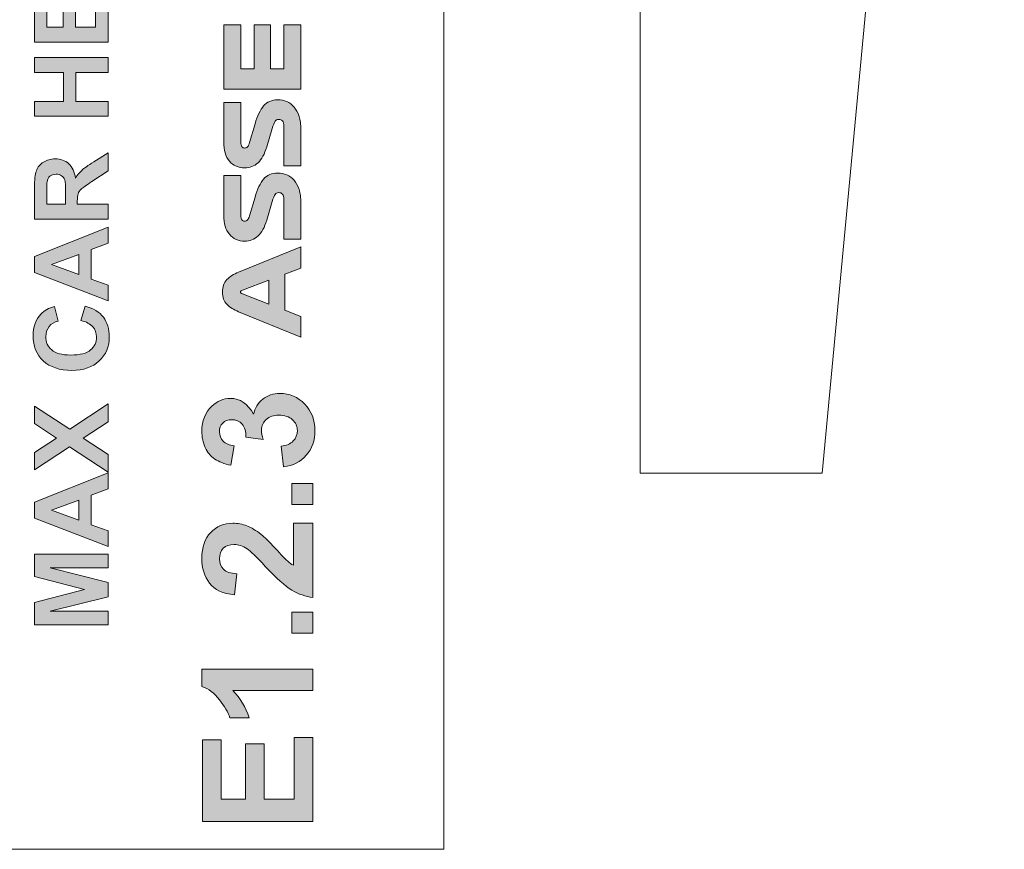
# Model space of a CAD drawing. Header units: millimetres. Extents: x 7 to 595, y -296 to -6.
# Tile 100 of 131: x 554 to 595, y -272 to -238. Entities that reach past the tile are written whole.
import ezdxf

# ---------------------------------------------------------------- set-up
doc = ezdxf.new("R2010")
doc.units = ezdxf.units.MM
doc.header["$MEASUREMENT"] = 0
doc.layers.add('Layer 1', color=7, linetype='Continuous', lineweight=0)

# ---------------------------------------------------------------- blocks, each defined once
blk = doc.blocks.new('Block_51')
at = {"layer": 'Layer 1', "color": 240, "lineweight": 0, "true_color": 0xed2224}
blk.add_line((594.749, -176.909), (587.259, -256.91), dxfattribs=at)
blk.add_open_spline([(587.259, -256.91), (587.259, -256.91), (579.759, -256.911), (579.759, -256.911), (579.759, -256.911), (579.749, -176.911), (579.749, -176.911)], degree=3, knots=[0, 0, 0, 0, 1, 1, 1, 2, 2, 2, 2], dxfattribs=at)
blk = doc.blocks.new('Block_54')
at = {"layer": 'Layer 1', "color": 240, "lineweight": 0, "true_color": 0xed2224}
blk.add_open_spline([(466.685, -272.392), (466.685, -272.392), (446.685, -272.392), (446.685, -272.392), (446.685, -272.392), (446.685, -197.392), (446.685, -197.392), (446.685, -191.892), (451.185, -187.392), (456.685, -187.392), (456.685, -187.392), (561.685, -187.392), (561.685, -187.392), (567.185, -187.392), (571.685, -191.892), (571.685, -197.392), (571.685, -197.392), (571.685, -272.392), (571.685, -272.392), (571.685, -272.392), (551.685, -272.392), (551.685, -272.392)], degree=3, knots=[0, 0, 0, 0, 1, 1, 1, 2, 2, 2, 3, 3, 3, 4, 4, 4, 5, 5, 5, 6, 6, 6, 7, 7, 7, 7], dxfattribs=at)
blk = doc.blocks.new('Block_53')
at = {"layer": 'Layer 1', "true_color": 0x010101, "transparency": 33554687}
for points in [[(557.872, -239.159), (554.841, -239.159), (554.841, -236.916), (555.353, -236.916), (555.353, -238.545), (556.026, -238.545), (556.026, -237.03), (556.538, -237.03), (556.538, -238.545), (557.359, -238.545), (557.359, -236.856), (557.872, -236.856)], [(565.806, -241.093), (562.631, -241.093), (562.631, -238.443), (563.329, -238.443), (563.329, -240.267), (563.88, -240.267), (563.88, -238.443), (564.557, -238.443), (564.557, -240.267), (565.107, -240.267), (565.107, -238.443), (565.806, -238.443)], [(557.872, -242.216), (554.841, -242.216), (554.841, -241.603), (556.034, -241.603), (556.034, -240.409), (554.841, -240.409), (554.841, -239.795), (557.872, -239.795), (557.872, -240.409), (556.547, -240.409), (556.547, -241.603), (557.872, -241.603)], [(557.872, -256.871), (556.291, -255.824), (554.841, -256.773), (554.841, -256.059), (555.743, -255.462), (554.841, -254.865), (554.841, -254.149), (556.292, -255.1), (557.872, -254.055), (557.872, -254.791), (556.845, -255.462), (557.872, -256.135)], [(566.302, -258.197), (565.432, -258.197), (565.432, -257.327), (566.302, -257.327)], [(557.872, -263.156), (554.841, -263.156), (554.841, -262.236), (556.908, -261.693), (554.841, -261.156), (554.841, -260.235), (557.872, -260.235), (557.872, -260.802), (555.485, -260.804), (557.872, -261.402), (557.872, -261.991), (555.485, -262.586), (557.872, -262.588)], [(566.302, -263.493), (565.432, -263.493), (565.432, -262.623), (566.302, -262.623)], [(566.302, -271.247), (561.755, -271.247), (561.755, -267.882), (562.523, -267.882), (562.523, -270.327), (563.533, -270.327), (563.533, -268.053), (564.301, -268.053), (564.301, -270.327), (565.533, -270.327), (565.533, -267.793), (566.302, -267.793)]]:
    blk.add_hatch(color=18, dxfattribs=at).paths.add_polyline_path(points)
h = blk.add_hatch(color=18, dxfattribs=at)
edge = h.paths.add_edge_path()
edge.add_spline(control_points=[(564.625, -242.714), (564.625, -242.714), (564.4, -243.476), (564.4, -243.476), (564.313, -243.77), (564.193, -243.987), (564.041, -244.128), (563.888, -244.269), (563.706, -244.34), (563.495, -244.34), (563.229, -244.34), (563.019, -244.247), (562.864, -244.06), (562.709, -243.874), (562.631, -243.612), (562.631, -243.273), (562.631, -243.273), (562.631, -241.643), (562.631, -241.643), (562.631, -241.643), (563.329, -241.643), (563.329, -241.643), (563.329, -241.643), (563.329, -243.277), (563.329, -243.277), (563.329, -243.367), (563.346, -243.431), (563.378, -243.468), (563.411, -243.504), (563.447, -243.523), (563.486, -243.523), (563.537, -243.523), (563.579, -243.505), (563.611, -243.47), (563.643, -243.434), (563.671, -243.377), (563.694, -243.298), (563.694, -243.298), (563.918, -242.524), (563.918, -242.524), (564.014, -242.196), (564.132, -241.95), (564.271, -241.785), (564.411, -241.62), (564.607, -241.537), (564.858, -241.537), (564.988, -241.537), (565.11, -241.562), (565.226, -241.611), (565.342, -241.661), (565.442, -241.735), (565.527, -241.836), (565.611, -241.936), (565.679, -242.063), (565.73, -242.217), (565.781, -242.37), (565.806, -242.55), (565.806, -242.756), (565.806, -242.756), (565.806, -244.255), (565.806, -244.255), (565.806, -244.255), (565.107, -244.255), (565.107, -244.255), (565.107, -244.255), (565.107, -242.629), (565.107, -242.629), (565.107, -242.522), (565.086, -242.447), (565.044, -242.405), (565.002, -242.363), (564.952, -242.342), (564.896, -242.342), (564.828, -242.342), (564.777, -242.368), (564.741, -242.42), (564.706, -242.472), (564.667, -242.57), (564.625, -242.714)], knot_values=[0, 0, 0, 0, 1, 1, 1, 2, 2, 2, 3, 3, 3, 4, 4, 4, 5, 5, 5, 6, 6, 6, 7, 7, 7, 8, 8, 8, 9, 9, 9, 10, 10, 10, 11, 11, 11, 12, 12, 12, 13, 13, 13, 14, 14, 14, 15, 15, 15, 16, 16, 16, 17, 17, 17, 18, 18, 18, 19, 19, 19, 20, 20, 20, 21, 21, 21, 22, 22, 22, 23, 23, 23, 24, 24, 24, 25, 25, 25, 26, 26, 26, 26], degree=3, periodic=0)
h = blk.add_hatch(color=18, dxfattribs=at)
edge = h.paths.add_edge_path()
edge.add_spline(control_points=[(556.123, -245.836), (556.123, -245.836), (556.123, -245.383), (556.123, -245.383), (556.123, -245.089), (556.11, -244.907), (556.086, -244.833), (556.061, -244.761), (556.018, -244.703), (555.957, -244.662), (555.897, -244.62), (555.821, -244.6), (555.73, -244.6), (555.627, -244.6), (555.545, -244.627), (555.482, -244.682), (555.419, -244.736), (555.38, -244.813), (555.363, -244.912), (555.356, -244.962), (555.353, -245.111), (555.353, -245.358), (555.353, -245.358), (555.353, -245.836), (555.353, -245.836), (555.353, -245.836), (556.123, -245.836), (556.123, -245.836)], knot_values=[0, 0, 0, 0, 1, 1, 1, 2, 2, 2, 3, 3, 3, 4, 4, 4, 5, 5, 5, 6, 6, 6, 7, 7, 7, 8, 8, 8, 9, 9, 9, 9], degree=3, periodic=0)
edge = h.paths.add_edge_path()
edge.add_spline(control_points=[(557.872, -246.45), (557.872, -246.45), (554.841, -246.45), (554.841, -246.45), (554.841, -246.45), (554.841, -245.161), (554.841, -245.161), (554.841, -244.837), (554.868, -244.601), (554.922, -244.454), (554.977, -244.307), (555.073, -244.19), (555.212, -244.102), (555.352, -244.013), (555.511, -243.969), (555.69, -243.969), (555.918, -243.969), (556.106, -244.035), (556.254, -244.169), (556.402, -244.302), (556.495, -244.501), (556.534, -244.766), (556.611, -244.634), (556.695, -244.526), (556.788, -244.44), (556.88, -244.354), (557.045, -244.239), (557.28, -244.093), (557.28, -244.093), (557.872, -243.723), (557.872, -243.723), (557.872, -243.723), (557.872, -244.455), (557.872, -244.455), (557.872, -244.455), (557.21, -244.894), (557.21, -244.894), (556.975, -245.051), (556.827, -245.159), (556.766, -245.218), (556.705, -245.276), (556.662, -245.337), (556.64, -245.402), (556.617, -245.468), (556.606, -245.571), (556.606, -245.712), (556.606, -245.712), (556.606, -245.836), (556.606, -245.836), (556.606, -245.836), (557.872, -245.836), (557.872, -245.836), (557.872, -245.836), (557.872, -246.45), (557.872, -246.45), (557.872, -246.45), (557.872, -246.45), (557.872, -246.45)], knot_values=[0, 0, 0, 0, 1, 1, 1, 2, 2, 2, 3, 3, 3, 4, 4, 4, 5, 5, 5, 6, 6, 6, 7, 7, 7, 8, 8, 8, 9, 9, 9, 10, 10, 10, 11, 11, 11, 12, 12, 12, 13, 13, 13, 14, 14, 14, 15, 15, 15, 16, 16, 16, 17, 17, 17, 18, 18, 18, 19, 19, 19, 19], degree=3, periodic=0)
h = blk.add_hatch(color=18, dxfattribs=at)
edge = h.paths.add_edge_path()
edge.add_spline(control_points=[(564.625, -245.728), (564.625, -245.728), (564.4, -246.49), (564.4, -246.49), (564.313, -246.784), (564.193, -247.001), (564.041, -247.142), (563.888, -247.283), (563.706, -247.354), (563.495, -247.354), (563.229, -247.354), (563.019, -247.261), (562.864, -247.074), (562.709, -246.888), (562.631, -246.626), (562.631, -246.287), (562.631, -246.287), (562.631, -244.657), (562.631, -244.657), (562.631, -244.657), (563.329, -244.657), (563.329, -244.657), (563.329, -244.657), (563.329, -246.291), (563.329, -246.291), (563.329, -246.382), (563.346, -246.445), (563.378, -246.482), (563.411, -246.518), (563.447, -246.537), (563.486, -246.537), (563.537, -246.537), (563.579, -246.519), (563.611, -246.484), (563.643, -246.449), (563.671, -246.391), (563.694, -246.312), (563.694, -246.312), (563.918, -245.538), (563.918, -245.538), (564.014, -245.21), (564.132, -244.964), (564.271, -244.799), (564.411, -244.634), (564.607, -244.551), (564.858, -244.551), (564.988, -244.551), (565.11, -244.576), (565.226, -244.626), (565.342, -244.675), (565.442, -244.75), (565.527, -244.85), (565.611, -244.95), (565.679, -245.077), (565.73, -245.231), (565.781, -245.385), (565.806, -245.565), (565.806, -245.771), (565.806, -245.771), (565.806, -247.269), (565.806, -247.269), (565.806, -247.269), (565.107, -247.269), (565.107, -247.269), (565.107, -247.269), (565.107, -245.644), (565.107, -245.644), (565.107, -245.536), (565.086, -245.461), (565.044, -245.419), (565.002, -245.377), (564.952, -245.356), (564.896, -245.356), (564.828, -245.356), (564.777, -245.382), (564.741, -245.434), (564.706, -245.486), (564.667, -245.584), (564.625, -245.728)], knot_values=[0, 0, 0, 0, 1, 1, 1, 2, 2, 2, 3, 3, 3, 4, 4, 4, 5, 5, 5, 6, 6, 6, 7, 7, 7, 8, 8, 8, 9, 9, 9, 10, 10, 10, 11, 11, 11, 12, 12, 12, 13, 13, 13, 14, 14, 14, 15, 15, 15, 16, 16, 16, 17, 17, 17, 18, 18, 18, 19, 19, 19, 20, 20, 20, 21, 21, 21, 22, 22, 22, 23, 23, 23, 24, 24, 24, 25, 25, 25, 26, 26, 26, 26], degree=3, periodic=0)
h = blk.add_hatch(color=18, dxfattribs=at)
edge = h.paths.add_edge_path()
edge.add_spline(control_points=[(556.669, -247.898), (556.669, -247.898), (555.547, -248.319), (555.547, -248.319), (555.547, -248.319), (556.669, -248.729), (556.669, -248.729), (556.669, -248.729), (556.669, -247.898), (556.669, -247.898)], knot_values=[0, 0, 0, 0, 1, 1, 1, 2, 2, 2, 3, 3, 3, 3], degree=3, periodic=0)
edge = h.paths.add_edge_path()
edge.add_spline(control_points=[(557.872, -246.776), (557.872, -246.776), (557.872, -247.437), (557.872, -247.437), (557.872, -247.437), (557.182, -247.699), (557.182, -247.699), (557.182, -247.699), (557.182, -248.915), (557.182, -248.915), (557.182, -248.915), (557.872, -249.167), (557.872, -249.167), (557.872, -249.167), (557.872, -249.816), (557.872, -249.816), (557.872, -249.816), (554.841, -248.639), (554.841, -248.639), (554.841, -248.639), (554.841, -247.991), (554.841, -247.991), (554.841, -247.991), (557.872, -246.776), (557.872, -246.776), (557.872, -246.776), (557.872, -246.776), (557.872, -246.776)], knot_values=[0, 0, 0, 0, 1, 1, 1, 2, 2, 2, 3, 3, 3, 4, 4, 4, 5, 5, 5, 6, 6, 6, 7, 7, 7, 8, 8, 8, 9, 9, 9, 9], degree=3, periodic=0)
h = blk.add_hatch(color=18, dxfattribs=at)
edge = h.paths.add_edge_path()
edge.add_spline(control_points=[(563.397, -249.53), (563.397, -249.53), (564.485, -249.949), (564.485, -249.949), (564.485, -249.949), (564.485, -248.967), (564.485, -248.967), (564.485, -248.967), (563.397, -249.377), (563.397, -249.377), (563.377, -249.386), (563.36, -249.395), (563.344, -249.405), (563.329, -249.415), (563.321, -249.431), (563.321, -249.453), (563.321, -249.473), (563.328, -249.489), (563.342, -249.5), (563.356, -249.511), (563.375, -249.521), (563.397, -249.53)], knot_values=[0, 0, 0, 0, 1, 1, 1, 2, 2, 2, 3, 3, 3, 4, 4, 4, 5, 5, 5, 6, 6, 6, 7, 7, 7, 7], degree=3, periodic=0)
edge = h.paths.add_edge_path()
edge.add_spline(control_points=[(565.806, -248.467), (565.806, -248.467), (565.141, -248.717), (565.141, -248.717), (565.141, -248.717), (565.141, -250.203), (565.141, -250.203), (565.141, -250.203), (565.806, -250.457), (565.806, -250.457), (565.806, -250.457), (565.806, -251.312), (565.806, -251.312), (565.806, -251.312), (563.245, -250.258), (563.245, -250.258), (563.044, -250.176), (562.884, -250.075), (562.762, -249.955), (562.641, -249.835), (562.58, -249.669), (562.58, -249.458), (562.58, -249.238), (562.64, -249.065), (562.76, -248.939), (562.88, -248.814), (563.039, -248.711), (563.236, -248.632), (563.236, -248.632), (565.806, -247.587), (565.806, -247.587), (565.806, -247.587), (565.806, -248.467), (565.806, -248.467), (565.806, -248.467), (565.806, -248.467), (565.806, -248.467)], knot_values=[0, 0, 0, 0, 1, 1, 1, 2, 2, 2, 3, 3, 3, 4, 4, 4, 5, 5, 5, 6, 6, 6, 7, 7, 7, 8, 8, 8, 9, 9, 9, 10, 10, 10, 11, 11, 11, 12, 12, 12, 12], degree=3, periodic=0)
h = blk.add_hatch(color=18, dxfattribs=at)
edge = h.paths.add_edge_path()
edge.add_spline(control_points=[(556.754, -250.625), (556.754, -250.625), (556.936, -250.032), (556.936, -250.032), (557.27, -250.123), (557.517, -250.275), (557.68, -250.487), (557.841, -250.699), (557.922, -250.967), (557.922, -251.292), (557.922, -251.695), (557.785, -252.026), (557.51, -252.285), (557.234, -252.544), (556.858, -252.674), (556.381, -252.674), (555.876, -252.674), (555.484, -252.543), (555.205, -252.283), (554.925, -252.023), (554.785, -251.68), (554.785, -251.255), (554.785, -250.884), (554.896, -250.583), (555.115, -250.351), (555.245, -250.213), (555.431, -250.11), (555.674, -250.041), (555.674, -250.041), (555.818, -250.646), (555.818, -250.646), (555.662, -250.682), (555.538, -250.757), (555.447, -250.871), (555.356, -250.985), (555.31, -251.123), (555.31, -251.285), (555.31, -251.511), (555.391, -251.693), (555.552, -251.833), (555.713, -251.973), (555.974, -252.043), (556.336, -252.043), (556.718, -252.043), (556.991, -251.974), (557.153, -251.836), (557.316, -251.698), (557.397, -251.519), (557.397, -251.298), (557.397, -251.135), (557.346, -250.995), (557.242, -250.878), (557.138, -250.761), (556.976, -250.676), (556.754, -250.625)], knot_values=[0, 0, 0, 0, 1, 1, 1, 2, 2, 2, 3, 3, 3, 4, 4, 4, 5, 5, 5, 6, 6, 6, 7, 7, 7, 8, 8, 8, 9, 9, 9, 10, 10, 10, 11, 11, 11, 12, 12, 12, 13, 13, 13, 14, 14, 14, 15, 15, 15, 16, 16, 16, 17, 17, 17, 18, 18, 18, 18], degree=3, periodic=0)
h = blk.add_hatch(color=18, dxfattribs=at)
edge = h.paths.add_edge_path()
edge.add_spline(control_points=[(565.096, -256.642), (565.096, -256.642), (564.994, -255.798), (564.994, -255.798), (565.21, -255.771), (565.375, -255.699), (565.489, -255.582), (565.603, -255.464), (565.66, -255.323), (565.66, -255.156), (565.66, -254.978), (565.592, -254.827), (565.455, -254.705), (565.319, -254.583), (565.134, -254.521), (564.901, -254.521), (564.682, -254.521), (564.508, -254.58), (564.38, -254.697), (564.252, -254.815), (564.187, -254.957), (564.187, -255.127), (564.187, -255.238), (564.209, -255.37), (564.253, -255.525), (564.253, -255.525), (563.546, -255.428), (563.546, -255.428), (563.552, -255.193), (563.5, -255.015), (563.391, -254.891), (563.283, -254.767), (563.138, -254.706), (562.957, -254.706), (562.804, -254.706), (562.682, -254.751), (562.59, -254.842), (562.499, -254.933), (562.454, -255.054), (562.454, -255.205), (562.454, -255.354), (562.506, -255.481), (562.609, -255.586), (562.713, -255.692), (562.864, -255.756), (563.063, -255.779), (563.063, -255.779), (562.927, -256.579), (562.927, -256.579), (562.649, -256.523), (562.428, -256.439), (562.262, -256.326), (562.097, -256.214), (561.967, -256.056), (561.872, -255.855), (561.777, -255.654), (561.73, -255.427), (561.73, -255.178), (561.73, -254.75), (561.867, -254.407), (562.14, -254.149), (562.365, -253.936), (562.619, -253.829), (562.901, -253.829), (563.301, -253.829), (563.622, -254.047), (563.86, -254.484), (563.916, -254.224), (564.041, -254.017), (564.236, -253.86), (564.431, -253.704), (564.666, -253.626), (564.941, -253.626), (565.34, -253.626), (565.681, -253.772), (565.962, -254.063), (566.244, -254.354), (566.384, -254.716), (566.384, -255.15), (566.384, -255.561), (566.266, -255.902), (566.028, -256.171), (565.79, -256.442), (565.48, -256.599), (565.096, -256.642)], knot_values=[0, 0, 0, 0, 1, 1, 1, 2, 2, 2, 3, 3, 3, 4, 4, 4, 5, 5, 5, 6, 6, 6, 7, 7, 7, 8, 8, 8, 9, 9, 9, 10, 10, 10, 11, 11, 11, 12, 12, 12, 13, 13, 13, 14, 14, 14, 15, 15, 15, 16, 16, 16, 17, 17, 17, 18, 18, 18, 19, 19, 19, 20, 20, 20, 21, 21, 21, 22, 22, 22, 23, 23, 23, 24, 24, 24, 25, 25, 25, 26, 26, 26, 27, 27, 27, 28, 28, 28, 28], degree=3, periodic=0)
h = blk.add_hatch(color=18, dxfattribs=at)
edge = h.paths.add_edge_path()
edge.add_spline(control_points=[(556.669, -258.012), (556.669, -258.012), (555.547, -258.433), (555.547, -258.433), (555.547, -258.433), (556.669, -258.843), (556.669, -258.843), (556.669, -258.843), (556.669, -258.012), (556.669, -258.012)], knot_values=[0, 0, 0, 0, 1, 1, 1, 2, 2, 2, 3, 3, 3, 3], degree=3, periodic=0)
edge = h.paths.add_edge_path()
edge.add_spline(control_points=[(557.872, -256.89), (557.872, -256.89), (557.872, -257.551), (557.872, -257.551), (557.872, -257.551), (557.182, -257.813), (557.182, -257.813), (557.182, -257.813), (557.182, -259.029), (557.182, -259.029), (557.182, -259.029), (557.872, -259.281), (557.872, -259.281), (557.872, -259.281), (557.872, -259.93), (557.872, -259.93), (557.872, -259.93), (554.841, -258.753), (554.841, -258.753), (554.841, -258.753), (554.841, -258.105), (554.841, -258.105), (554.841, -258.105), (557.872, -256.89), (557.872, -256.89), (557.872, -256.89), (557.872, -256.89), (557.872, -256.89)], knot_values=[0, 0, 0, 0, 1, 1, 1, 2, 2, 2, 3, 3, 3, 4, 4, 4, 5, 5, 5, 6, 6, 6, 7, 7, 7, 8, 8, 8, 9, 9, 9, 9], degree=3, periodic=0)
h = blk.add_hatch(color=18, dxfattribs=at)
edge = h.paths.add_edge_path()
edge.add_spline(control_points=[(565.495, -258.966), (565.495, -258.966), (566.302, -258.966), (566.302, -258.966), (566.302, -258.966), (566.302, -262.021), (566.302, -262.021), (565.995, -261.988), (565.705, -261.889), (565.431, -261.723), (565.157, -261.558), (564.793, -261.231), (564.339, -260.744), (563.972, -260.352), (563.724, -260.112), (563.593, -260.023), (563.414, -259.903), (563.236, -259.843), (563.059, -259.843), (562.864, -259.843), (562.715, -259.895), (562.61, -259.999), (562.506, -260.103), (562.454, -260.247), (562.454, -260.43), (562.454, -260.612), (562.509, -260.756), (562.619, -260.864), (562.728, -260.971), (562.91, -261.032), (563.165, -261.049), (563.165, -261.049), (563.078, -261.919), (563.078, -261.919), (562.598, -261.867), (562.253, -261.705), (562.043, -261.432), (561.835, -261.159), (561.73, -260.819), (561.73, -260.409), (561.73, -259.96), (561.851, -259.608), (562.094, -259.351), (562.336, -259.095), (562.638, -258.966), (562.999, -258.966), (563.204, -258.966), (563.399, -259.003), (563.585, -259.077), (563.77, -259.15), (563.965, -259.266), (564.167, -259.426), (564.303, -259.531), (564.496, -259.722), (564.749, -259.997), (565.002, -260.273), (565.169, -260.448), (565.253, -260.521), (565.335, -260.595), (565.417, -260.654), (565.495, -260.7), (565.495, -260.7), (565.495, -258.966), (565.495, -258.966)], knot_values=[0, 0, 0, 0, 1, 1, 1, 2, 2, 2, 3, 3, 3, 4, 4, 4, 5, 5, 5, 6, 6, 6, 7, 7, 7, 8, 8, 8, 9, 9, 9, 10, 10, 10, 11, 11, 11, 12, 12, 12, 13, 13, 13, 14, 14, 14, 15, 15, 15, 16, 16, 16, 17, 17, 17, 18, 18, 18, 19, 19, 19, 20, 20, 20, 21, 21, 21, 21], degree=3, periodic=0)
h = blk.add_hatch(color=18, dxfattribs=at)
edge = h.paths.add_edge_path()
edge.add_spline(control_points=[(566.302, -264.98), (566.302, -264.98), (566.302, -265.85), (566.302, -265.85), (566.302, -265.85), (563.01, -265.85), (563.01, -265.85), (563.309, -266.167), (563.53, -266.542), (563.673, -266.974), (563.673, -266.974), (562.879, -266.974), (562.879, -266.974), (562.805, -266.746), (562.664, -266.5), (562.456, -266.234), (562.248, -265.967), (562.007, -265.785), (561.73, -265.686), (561.73, -265.686), (561.73, -264.98), (561.73, -264.98), (561.73, -264.98), (566.302, -264.98), (566.302, -264.98)], knot_values=[0, 0, 0, 0, 1, 1, 1, 2, 2, 2, 3, 3, 3, 4, 4, 4, 5, 5, 5, 6, 6, 6, 7, 7, 7, 8, 8, 8, 8], degree=3, periodic=0)
at = {"layer": 'Layer 1'}
for points in [[(557.872, -239.159), (554.841, -239.159), (554.841, -236.916), (555.353, -236.916), (555.353, -238.545), (556.026, -238.545), (556.026, -237.03), (556.538, -237.03), (556.538, -238.545), (557.359, -238.545), (557.359, -236.856), (557.872, -236.856)], [(565.806, -241.093), (562.631, -241.093), (562.631, -238.443), (563.329, -238.443), (563.329, -240.267), (563.88, -240.267), (563.88, -238.443), (564.557, -238.443), (564.557, -240.267), (565.107, -240.267), (565.107, -238.443), (565.806, -238.443)], [(557.872, -242.216), (554.841, -242.216), (554.841, -241.603), (556.034, -241.603), (556.034, -240.409), (554.841, -240.409), (554.841, -239.795), (557.872, -239.795), (557.872, -240.409), (556.547, -240.409), (556.547, -241.603), (557.872, -241.603)], [(557.872, -256.871), (556.291, -255.824), (554.841, -256.773), (554.841, -256.059), (555.743, -255.462), (554.841, -254.865), (554.841, -254.149), (556.292, -255.1), (557.872, -254.055), (557.872, -254.791), (556.845, -255.462), (557.872, -256.135)], [(566.302, -258.197), (565.432, -258.197), (565.432, -257.327), (566.302, -257.327)], [(557.872, -263.156), (554.841, -263.156), (554.841, -262.236), (556.908, -261.693), (554.841, -261.156), (554.841, -260.235), (557.872, -260.235), (557.872, -260.802), (555.485, -260.804), (557.872, -261.402), (557.872, -261.991), (555.485, -262.586), (557.872, -262.588)], [(566.302, -263.493), (565.432, -263.493), (565.432, -262.623), (566.302, -262.623)], [(566.302, -271.247), (561.755, -271.247), (561.755, -267.882), (562.523, -267.882), (562.523, -270.327), (563.533, -270.327), (563.533, -268.053), (564.301, -268.053), (564.301, -270.327), (565.533, -270.327), (565.533, -267.793), (566.302, -267.793)]]:
    blk.add_lwpolyline(points, close=True, dxfattribs=at)
for points, knots in [([(564.625, -242.714), (564.625, -242.714), (564.4, -243.476), (564.4, -243.476), (564.313, -243.77), (564.193, -243.987), (564.041, -244.128), (563.888, -244.269), (563.706, -244.34), (563.495, -244.34), (563.229, -244.34), (563.019, -244.247), (562.864, -244.06), (562.709, -243.874), (562.631, -243.612), (562.631, -243.273), (562.631, -243.273), (562.631, -241.643), (562.631, -241.643), (562.631, -241.643), (563.329, -241.643), (563.329, -241.643), (563.329, -241.643), (563.329, -243.277), (563.329, -243.277), (563.329, -243.367), (563.346, -243.431), (563.378, -243.468), (563.411, -243.504), (563.447, -243.523), (563.486, -243.523), (563.537, -243.523), (563.579, -243.505), (563.611, -243.47), (563.643, -243.434), (563.671, -243.377), (563.694, -243.298), (563.694, -243.298), (563.918, -242.524), (563.918, -242.524), (564.014, -242.196), (564.132, -241.95), (564.271, -241.785), (564.411, -241.62), (564.607, -241.537), (564.858, -241.537), (564.988, -241.537), (565.11, -241.562), (565.226, -241.611), (565.342, -241.661), (565.442, -241.735), (565.527, -241.836), (565.611, -241.936), (565.679, -242.063), (565.73, -242.217), (565.781, -242.37), (565.806, -242.55), (565.806, -242.756), (565.806, -242.756), (565.806, -244.255), (565.806, -244.255), (565.806, -244.255), (565.107, -244.255), (565.107, -244.255), (565.107, -244.255), (565.107, -242.629), (565.107, -242.629), (565.107, -242.522), (565.086, -242.447), (565.044, -242.405), (565.002, -242.363), (564.952, -242.342), (564.896, -242.342), (564.828, -242.342), (564.777, -242.368), (564.741, -242.42), (564.706, -242.472), (564.667, -242.57), (564.625, -242.714)], [0, 0, 0, 0, 1, 1, 1, 2, 2, 2, 3, 3, 3, 4, 4, 4, 5, 5, 5, 6, 6, 6, 7, 7, 7, 8, 8, 8, 9, 9, 9, 10, 10, 10, 11, 11, 11, 12, 12, 12, 13, 13, 13, 14, 14, 14, 15, 15, 15, 16, 16, 16, 17, 17, 17, 18, 18, 18, 19, 19, 19, 20, 20, 20, 21, 21, 21, 22, 22, 22, 23, 23, 23, 24, 24, 24, 25, 25, 25, 26, 26, 26, 26]), ([(557.872, -246.45), (557.872, -246.45), (554.841, -246.45), (554.841, -246.45), (554.841, -246.45), (554.841, -245.161), (554.841, -245.161), (554.841, -244.837), (554.868, -244.601), (554.922, -244.454), (554.977, -244.307), (555.073, -244.19), (555.212, -244.102), (555.352, -244.013), (555.511, -243.969), (555.69, -243.969), (555.918, -243.969), (556.106, -244.035), (556.254, -244.169), (556.402, -244.302), (556.495, -244.501), (556.534, -244.766), (556.611, -244.634), (556.695, -244.526), (556.788, -244.44), (556.88, -244.354), (557.045, -244.239), (557.28, -244.093), (557.28, -244.093), (557.872, -243.723), (557.872, -243.723), (557.872, -243.723), (557.872, -244.455), (557.872, -244.455), (557.872, -244.455), (557.21, -244.894), (557.21, -244.894), (556.975, -245.051), (556.827, -245.159), (556.766, -245.218), (556.705, -245.276), (556.662, -245.337), (556.64, -245.402), (556.617, -245.468), (556.606, -245.571), (556.606, -245.712), (556.606, -245.712), (556.606, -245.836), (556.606, -245.836), (556.606, -245.836), (557.872, -245.836), (557.872, -245.836), (557.872, -245.836), (557.872, -246.45), (557.872, -246.45), (557.872, -246.45), (557.872, -246.45), (557.872, -246.45)], [0, 0, 0, 0, 1, 1, 1, 2, 2, 2, 3, 3, 3, 4, 4, 4, 5, 5, 5, 6, 6, 6, 7, 7, 7, 8, 8, 8, 9, 9, 9, 10, 10, 10, 11, 11, 11, 12, 12, 12, 13, 13, 13, 14, 14, 14, 15, 15, 15, 16, 16, 16, 17, 17, 17, 18, 18, 18, 19, 19, 19, 19]), ([(556.123, -245.836), (556.123, -245.836), (556.123, -245.383), (556.123, -245.383), (556.123, -245.089), (556.11, -244.907), (556.086, -244.833), (556.061, -244.761), (556.018, -244.703), (555.957, -244.662), (555.897, -244.62), (555.821, -244.6), (555.73, -244.6), (555.627, -244.6), (555.545, -244.627), (555.482, -244.682), (555.419, -244.736), (555.38, -244.813), (555.363, -244.912), (555.356, -244.962), (555.353, -245.111), (555.353, -245.358), (555.353, -245.358), (555.353, -245.836), (555.353, -245.836), (555.353, -245.836), (556.123, -245.836), (556.123, -245.836)], [0, 0, 0, 0, 1, 1, 1, 2, 2, 2, 3, 3, 3, 4, 4, 4, 5, 5, 5, 6, 6, 6, 7, 7, 7, 8, 8, 8, 9, 9, 9, 9]), ([(564.625, -245.728), (564.625, -245.728), (564.4, -246.49), (564.4, -246.49), (564.313, -246.784), (564.193, -247.001), (564.041, -247.142), (563.888, -247.283), (563.706, -247.354), (563.495, -247.354), (563.229, -247.354), (563.019, -247.261), (562.864, -247.074), (562.709, -246.888), (562.631, -246.626), (562.631, -246.287), (562.631, -246.287), (562.631, -244.657), (562.631, -244.657), (562.631, -244.657), (563.329, -244.657), (563.329, -244.657), (563.329, -244.657), (563.329, -246.291), (563.329, -246.291), (563.329, -246.382), (563.346, -246.445), (563.378, -246.482), (563.411, -246.518), (563.447, -246.537), (563.486, -246.537), (563.537, -246.537), (563.579, -246.519), (563.611, -246.484), (563.643, -246.449), (563.671, -246.391), (563.694, -246.312), (563.694, -246.312), (563.918, -245.538), (563.918, -245.538), (564.014, -245.21), (564.132, -244.964), (564.271, -244.799), (564.411, -244.634), (564.607, -244.551), (564.858, -244.551), (564.988, -244.551), (565.11, -244.576), (565.226, -244.626), (565.342, -244.675), (565.442, -244.75), (565.527, -244.85), (565.611, -244.95), (565.679, -245.077), (565.73, -245.231), (565.781, -245.385), (565.806, -245.565), (565.806, -245.771), (565.806, -245.771), (565.806, -247.269), (565.806, -247.269), (565.806, -247.269), (565.107, -247.269), (565.107, -247.269), (565.107, -247.269), (565.107, -245.644), (565.107, -245.644), (565.107, -245.536), (565.086, -245.461), (565.044, -245.419), (565.002, -245.377), (564.952, -245.356), (564.896, -245.356), (564.828, -245.356), (564.777, -245.382), (564.741, -245.434), (564.706, -245.486), (564.667, -245.584), (564.625, -245.728)], [0, 0, 0, 0, 1, 1, 1, 2, 2, 2, 3, 3, 3, 4, 4, 4, 5, 5, 5, 6, 6, 6, 7, 7, 7, 8, 8, 8, 9, 9, 9, 10, 10, 10, 11, 11, 11, 12, 12, 12, 13, 13, 13, 14, 14, 14, 15, 15, 15, 16, 16, 16, 17, 17, 17, 18, 18, 18, 19, 19, 19, 20, 20, 20, 21, 21, 21, 22, 22, 22, 23, 23, 23, 24, 24, 24, 25, 25, 25, 26, 26, 26, 26]), ([(557.872, -246.776), (557.872, -246.776), (557.872, -247.437), (557.872, -247.437), (557.872, -247.437), (557.182, -247.699), (557.182, -247.699), (557.182, -247.699), (557.182, -248.915), (557.182, -248.915), (557.182, -248.915), (557.872, -249.167), (557.872, -249.167), (557.872, -249.167), (557.872, -249.816), (557.872, -249.816), (557.872, -249.816), (554.841, -248.639), (554.841, -248.639), (554.841, -248.639), (554.841, -247.991), (554.841, -247.991), (554.841, -247.991), (557.872, -246.776), (557.872, -246.776), (557.872, -246.776), (557.872, -246.776), (557.872, -246.776)], [0, 0, 0, 0, 1, 1, 1, 2, 2, 2, 3, 3, 3, 4, 4, 4, 5, 5, 5, 6, 6, 6, 7, 7, 7, 8, 8, 8, 9, 9, 9, 9]), ([(556.669, -247.898), (556.669, -247.898), (555.547, -248.319), (555.547, -248.319), (555.547, -248.319), (556.669, -248.729), (556.669, -248.729), (556.669, -248.729), (556.669, -247.898), (556.669, -247.898)], [0, 0, 0, 0, 1, 1, 1, 2, 2, 2, 3, 3, 3, 3]), ([(565.806, -248.467), (565.806, -248.467), (565.141, -248.717), (565.141, -248.717), (565.141, -248.717), (565.141, -250.203), (565.141, -250.203), (565.141, -250.203), (565.806, -250.457), (565.806, -250.457), (565.806, -250.457), (565.806, -251.312), (565.806, -251.312), (565.806, -251.312), (563.245, -250.258), (563.245, -250.258), (563.044, -250.176), (562.884, -250.075), (562.762, -249.955), (562.641, -249.835), (562.58, -249.669), (562.58, -249.458), (562.58, -249.238), (562.64, -249.065), (562.76, -248.939), (562.88, -248.814), (563.039, -248.711), (563.236, -248.632), (563.236, -248.632), (565.806, -247.587), (565.806, -247.587), (565.806, -247.587), (565.806, -248.467), (565.806, -248.467), (565.806, -248.467), (565.806, -248.467), (565.806, -248.467)], [0, 0, 0, 0, 1, 1, 1, 2, 2, 2, 3, 3, 3, 4, 4, 4, 5, 5, 5, 6, 6, 6, 7, 7, 7, 8, 8, 8, 9, 9, 9, 10, 10, 10, 11, 11, 11, 12, 12, 12, 12]), ([(563.397, -249.53), (563.397, -249.53), (564.485, -249.949), (564.485, -249.949), (564.485, -249.949), (564.485, -248.967), (564.485, -248.967), (564.485, -248.967), (563.397, -249.377), (563.397, -249.377), (563.377, -249.386), (563.36, -249.395), (563.344, -249.405), (563.329, -249.415), (563.321, -249.431), (563.321, -249.453), (563.321, -249.473), (563.328, -249.489), (563.342, -249.5), (563.356, -249.511), (563.375, -249.521), (563.397, -249.53)], [0, 0, 0, 0, 1, 1, 1, 2, 2, 2, 3, 3, 3, 4, 4, 4, 5, 5, 5, 6, 6, 6, 7, 7, 7, 7]), ([(556.754, -250.625), (556.754, -250.625), (556.936, -250.032), (556.936, -250.032), (557.27, -250.123), (557.517, -250.275), (557.68, -250.487), (557.841, -250.699), (557.922, -250.967), (557.922, -251.292), (557.922, -251.695), (557.785, -252.026), (557.51, -252.285), (557.234, -252.544), (556.858, -252.674), (556.381, -252.674), (555.876, -252.674), (555.484, -252.543), (555.205, -252.283), (554.925, -252.023), (554.785, -251.68), (554.785, -251.255), (554.785, -250.884), (554.896, -250.583), (555.115, -250.351), (555.245, -250.213), (555.431, -250.11), (555.674, -250.041), (555.674, -250.041), (555.818, -250.646), (555.818, -250.646), (555.662, -250.682), (555.538, -250.757), (555.447, -250.871), (555.356, -250.985), (555.31, -251.123), (555.31, -251.285), (555.31, -251.511), (555.391, -251.693), (555.552, -251.833), (555.713, -251.973), (555.974, -252.043), (556.336, -252.043), (556.718, -252.043), (556.991, -251.974), (557.153, -251.836), (557.316, -251.698), (557.397, -251.519), (557.397, -251.298), (557.397, -251.135), (557.346, -250.995), (557.242, -250.878), (557.138, -250.761), (556.976, -250.676), (556.754, -250.625)], [0, 0, 0, 0, 1, 1, 1, 2, 2, 2, 3, 3, 3, 4, 4, 4, 5, 5, 5, 6, 6, 6, 7, 7, 7, 8, 8, 8, 9, 9, 9, 10, 10, 10, 11, 11, 11, 12, 12, 12, 13, 13, 13, 14, 14, 14, 15, 15, 15, 16, 16, 16, 17, 17, 17, 18, 18, 18, 18]), ([(565.096, -256.642), (565.096, -256.642), (564.994, -255.798), (564.994, -255.798), (565.21, -255.771), (565.375, -255.699), (565.489, -255.582), (565.603, -255.464), (565.66, -255.323), (565.66, -255.156), (565.66, -254.978), (565.592, -254.827), (565.455, -254.705), (565.319, -254.583), (565.134, -254.521), (564.901, -254.521), (564.682, -254.521), (564.508, -254.58), (564.38, -254.697), (564.252, -254.815), (564.187, -254.957), (564.187, -255.127), (564.187, -255.238), (564.209, -255.37), (564.253, -255.525), (564.253, -255.525), (563.546, -255.428), (563.546, -255.428), (563.552, -255.193), (563.5, -255.015), (563.391, -254.891), (563.283, -254.767), (563.138, -254.706), (562.957, -254.706), (562.804, -254.706), (562.682, -254.751), (562.59, -254.842), (562.499, -254.933), (562.454, -255.054), (562.454, -255.205), (562.454, -255.354), (562.506, -255.481), (562.609, -255.586), (562.713, -255.692), (562.864, -255.756), (563.063, -255.779), (563.063, -255.779), (562.927, -256.579), (562.927, -256.579), (562.649, -256.523), (562.428, -256.439), (562.262, -256.326), (562.097, -256.214), (561.967, -256.056), (561.872, -255.855), (561.777, -255.654), (561.73, -255.427), (561.73, -255.178), (561.73, -254.75), (561.867, -254.407), (562.14, -254.149), (562.365, -253.936), (562.619, -253.829), (562.901, -253.829), (563.301, -253.829), (563.622, -254.047), (563.86, -254.484), (563.916, -254.224), (564.041, -254.017), (564.236, -253.86), (564.431, -253.704), (564.666, -253.626), (564.941, -253.626), (565.34, -253.626), (565.681, -253.772), (565.962, -254.063), (566.244, -254.354), (566.384, -254.716), (566.384, -255.15), (566.384, -255.561), (566.266, -255.902), (566.028, -256.171), (565.79, -256.442), (565.48, -256.599), (565.096, -256.642)], [0, 0, 0, 0, 1, 1, 1, 2, 2, 2, 3, 3, 3, 4, 4, 4, 5, 5, 5, 6, 6, 6, 7, 7, 7, 8, 8, 8, 9, 9, 9, 10, 10, 10, 11, 11, 11, 12, 12, 12, 13, 13, 13, 14, 14, 14, 15, 15, 15, 16, 16, 16, 17, 17, 17, 18, 18, 18, 19, 19, 19, 20, 20, 20, 21, 21, 21, 22, 22, 22, 23, 23, 23, 24, 24, 24, 25, 25, 25, 26, 26, 26, 27, 27, 27, 28, 28, 28, 28]), ([(557.872, -256.89), (557.872, -256.89), (557.872, -257.551), (557.872, -257.551), (557.872, -257.551), (557.182, -257.813), (557.182, -257.813), (557.182, -257.813), (557.182, -259.029), (557.182, -259.029), (557.182, -259.029), (557.872, -259.281), (557.872, -259.281), (557.872, -259.281), (557.872, -259.93), (557.872, -259.93), (557.872, -259.93), (554.841, -258.753), (554.841, -258.753), (554.841, -258.753), (554.841, -258.105), (554.841, -258.105), (554.841, -258.105), (557.872, -256.89), (557.872, -256.89), (557.872, -256.89), (557.872, -256.89), (557.872, -256.89)], [0, 0, 0, 0, 1, 1, 1, 2, 2, 2, 3, 3, 3, 4, 4, 4, 5, 5, 5, 6, 6, 6, 7, 7, 7, 8, 8, 8, 9, 9, 9, 9]), ([(556.669, -258.012), (556.669, -258.012), (555.547, -258.433), (555.547, -258.433), (555.547, -258.433), (556.669, -258.843), (556.669, -258.843), (556.669, -258.843), (556.669, -258.012), (556.669, -258.012)], [0, 0, 0, 0, 1, 1, 1, 2, 2, 2, 3, 3, 3, 3]), ([(565.495, -258.966), (565.495, -258.966), (566.302, -258.966), (566.302, -258.966), (566.302, -258.966), (566.302, -262.021), (566.302, -262.021), (565.995, -261.988), (565.705, -261.889), (565.431, -261.723), (565.157, -261.558), (564.793, -261.231), (564.339, -260.744), (563.972, -260.352), (563.724, -260.112), (563.593, -260.023), (563.414, -259.903), (563.236, -259.843), (563.059, -259.843), (562.864, -259.843), (562.715, -259.895), (562.61, -259.999), (562.506, -260.103), (562.454, -260.247), (562.454, -260.43), (562.454, -260.612), (562.509, -260.756), (562.619, -260.864), (562.728, -260.971), (562.91, -261.032), (563.165, -261.049), (563.165, -261.049), (563.078, -261.919), (563.078, -261.919), (562.598, -261.867), (562.253, -261.705), (562.043, -261.432), (561.835, -261.159), (561.73, -260.819), (561.73, -260.409), (561.73, -259.96), (561.851, -259.608), (562.094, -259.351), (562.336, -259.095), (562.638, -258.966), (562.999, -258.966), (563.204, -258.966), (563.399, -259.003), (563.585, -259.077), (563.77, -259.15), (563.965, -259.266), (564.167, -259.426), (564.303, -259.531), (564.496, -259.722), (564.749, -259.997), (565.002, -260.273), (565.169, -260.448), (565.253, -260.521), (565.335, -260.595), (565.417, -260.654), (565.495, -260.7), (565.495, -260.7), (565.495, -258.966), (565.495, -258.966)], [0, 0, 0, 0, 1, 1, 1, 2, 2, 2, 3, 3, 3, 4, 4, 4, 5, 5, 5, 6, 6, 6, 7, 7, 7, 8, 8, 8, 9, 9, 9, 10, 10, 10, 11, 11, 11, 12, 12, 12, 13, 13, 13, 14, 14, 14, 15, 15, 15, 16, 16, 16, 17, 17, 17, 18, 18, 18, 19, 19, 19, 20, 20, 20, 21, 21, 21, 21]), ([(566.302, -264.98), (566.302, -264.98), (566.302, -265.85), (566.302, -265.85), (566.302, -265.85), (563.01, -265.85), (563.01, -265.85), (563.309, -266.167), (563.53, -266.542), (563.673, -266.974), (563.673, -266.974), (562.879, -266.974), (562.879, -266.974), (562.805, -266.746), (562.664, -266.5), (562.456, -266.234), (562.248, -265.967), (562.007, -265.785), (561.73, -265.686), (561.73, -265.686), (561.73, -264.98), (561.73, -264.98), (561.73, -264.98), (566.302, -264.98), (566.302, -264.98)], [0, 0, 0, 0, 1, 1, 1, 2, 2, 2, 3, 3, 3, 4, 4, 4, 5, 5, 5, 6, 6, 6, 7, 7, 7, 8, 8, 8, 8])]:
    blk.add_open_spline(points, degree=3, knots=knots, dxfattribs=at)
blk.add_blockref('Block_54', (0, 0), dxfattribs=at)

msp = doc.modelspace()

# ---------------------------------------------------------------- block references
at = {"layer": 'Layer 1'}
for name in ['Block_51', 'Block_53']:
    msp.add_blockref(name, (0, 0), dxfattribs=at)

doc.saveas('drawing.dxf')
